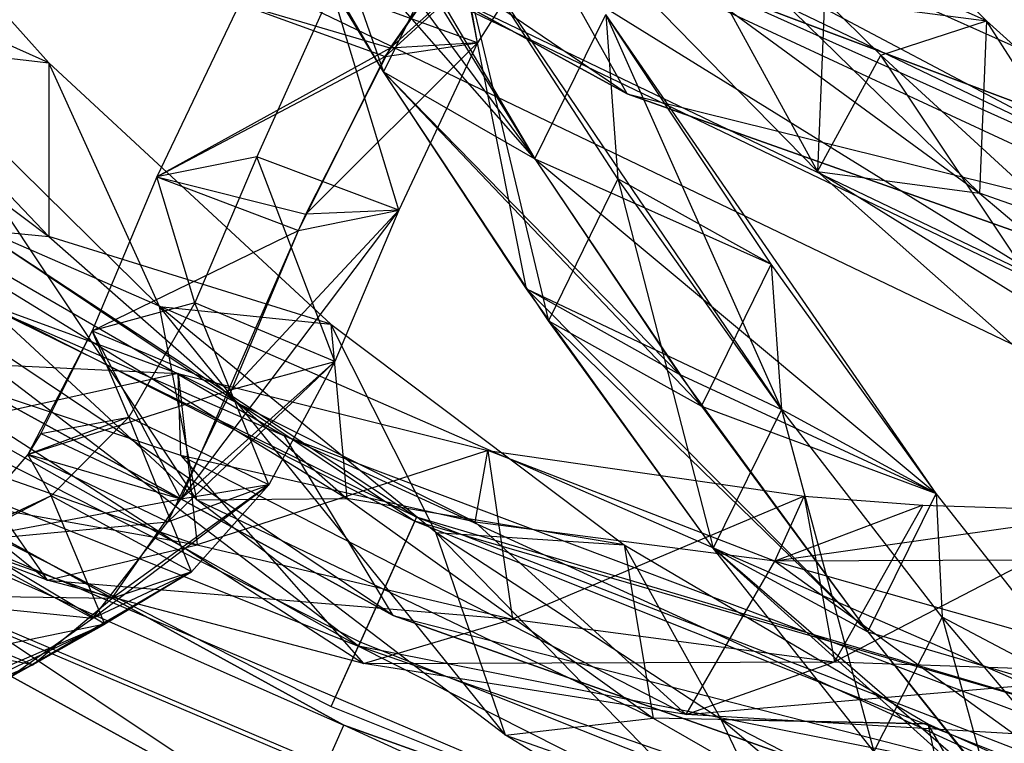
# Model space of a CAD drawing. Extents: x 5.4 to 34.8, y -14.7 to 14.7.
# Tile 8 of 251: x 13.7 to 15.4, y -13 to -11.8. Entities that reach past the tile are written whole.
import ezdxf

# ---------------------------------------------------------------- set-up
doc = ezdxf.new("R2010")
doc.units = 0
doc.header["$LTSCALE"] = 2.54
doc.layers.get('0').update_dxf_attribs({"color": 13, "linetype": 'CONTINUOUS'})

# ---------------------------------------------------------------- blocks, each defined once
blk = doc.blocks.new('BOHO_S_PM_7777_STL')
at = {"color": 0}
for p, q in [((14.7713, -11.9314, 14.8829), (12.7655, -10.5679, 14.8829)), ((14.7713, -11.9314, 14.8829), (12.7655, -10.5679, 14.8829)), ((13.9431, -10.7037, 15.5967), (14.3569, -11.8942, 14.3964)), ((13.9431, -10.7037, 15.5967), (14.3569, -11.8942, 14.3964)), ((12.9266, -10.9186, 15.0829), (14.7713, -11.9314, 15.0829)), ((14.7713, -11.9314, 14.8829), (12.9266, -10.9186, 14.8829)), ((14.7713, -11.9314, 14.8829), (12.9266, -10.9186, 14.8829)), ((14.7713, -11.9314, 14.8829), (12.9266, -10.9186, 15.0829)), ((14.7713, -11.9314, 14.8829), (12.9266, -10.9186, 15.0829)), ((12.9266, -10.9186, 15.0829), (14.7713, -11.9314, 15.0829)), ((14.3569, -11.8942, 14.3964), (13.8121, -10.9538, 15.4951)), ((13.8121, -10.9538, 15.4951), (14.6144, -12.0422, 14.4388)), ((13.8121, -10.9538, 15.4951), (14.6144, -12.0422, 14.4388)), ((14.3569, -11.8942, 14.3964), (13.8121, -10.9538, 15.4951)), ((15.6441, -12.0709, 1.9575), (13.5023, -11.0426, 1.9575)), ((15.6441, -12.0709, 1.9575), (13.5023, -11.0426, 1.9575)), ((14.0635, -11.108, 15.5507), (14.6144, -12.0422, 14.4388)), ((14.0635, -11.108, 15.5507), (14.6144, -12.0422, 14.4388)), ((13.3785, -11.2491, 2.3575), (15.5603, -12.2966, 2.3575)), ((13.3785, -11.2491, 2.3575), (15.5603, -12.2966, 2.3575)), ((15.5629, -12.2897, 1.9533), (13.3823, -11.2428, 1.9533)), ((15.5629, -12.2897, 1.9533), (13.3823, -11.2428, 1.9533)), ((15.6834, -11.965, 2.1618), (14.1198, -11.2621, 2.1618)), ((14.1198, -11.2621, 2.1618), (15.6441, -12.0709, 1.9575)), ((15.6834, -11.965, 2.1618), (14.1198, -11.2621, 2.1618)), ((14.1198, -11.2621, 2.1618), (15.6441, -12.0709, 1.9575)), ((14.8491, -11.2577, 15.5429), (15.3825, -11.8074, 14.9865)), ((14.8491, -11.2577, 15.5429), (15.3825, -11.8074, 14.9865)), ((14.6969, -11.3356, 15.5171), (15.0954, -12.0637, 15.165)), ((14.6969, -11.3356, 15.5171), (15.0954, -12.0637, 15.165)), ((13.3204, -11.346, 2.1533), (15.521, -12.4026, 2.1533)), ((13.3204, -11.346, 2.1533), (15.521, -12.4026, 2.1533)), ((14.3733, -12.8188, 4.4547), (12.2099, -11.3661, 4.4547)), ((12.2099, -11.3661, 4.4547), (14.1886, -12.5134, 4.4547)), ((14.3733, -12.8188, 4.4547), (12.2099, -11.3661, 4.4547)), ((12.2099, -11.3661, 4.6547), (14.1886, -12.5134, 4.4547)), ((12.2099, -11.3661, 4.4547), (14.1886, -12.5134, 4.4547)), ((12.2099, -11.3661, 4.6547), (14.1886, -12.5134, 4.4547)), ((12.2099, -11.3661, 4.6547), (14.1886, -12.5134, 4.6547)), ((12.2099, -11.3661, 4.6547), (14.1886, -12.5134, 4.6547)), ((13.3288, -11.369, 13.8053), (13.7881, -11.8787, 13.1771)), ((13.3288, -11.369, 13.8053), (13.7881, -11.8787, 13.1771)), ((15.5603, -12.2966, 2.3575), (14.0632, -11.3684, 2.3618)), ((15.5603, -12.2966, 2.3575), (14.0632, -11.3684, 2.3618)), ((15.6415, -12.0778, 2.3618), (14.0632, -11.3684, 2.3618)), ((15.6415, -12.0778, 2.3618), (14.0632, -11.3684, 2.3618)), ((14.3569, -11.8942, 14.3964), (14.0701, -11.4211, 14.9759)), ((14.6144, -12.0422, 14.4388), (14.0701, -11.4211, 14.9759)), ((14.3569, -11.8942, 14.3964), (14.0701, -11.4211, 14.9759)), ((14.6144, -12.0422, 14.4388), (14.0701, -11.4211, 14.9759)), ((14.5169, -11.8444, 2.5329), (14.448, -11.4543, 1.9921)), ((14.5169, -11.8444, 2.5329), (14.448, -11.4543, 1.9921)), ((15.0954, -12.0637, 15.165), (14.5302, -11.4855, 15.7051)), ((14.5302, -11.4855, 15.7051), (15.3705, -12.1001, 15.0511)), ((14.5302, -11.4855, 15.7051), (15.3705, -12.1001, 15.0511)), ((15.0954, -12.0637, 15.165), (14.5302, -11.4855, 15.7051)), ((14.3597, -11.868, 2.2784), (14.7039, -11.5513, 1.8693)), ((14.3597, -11.868, 2.2784), (14.7039, -11.5513, 1.8693)), ((14.7039, -11.5513, 1.8693), (14.3682, -11.8535, 2.2453)), ((14.7039, -11.5513, 1.8693), (14.3682, -11.8535, 2.2453)), ((14.7039, -11.5513, 1.8693), (14.5169, -11.8444, 2.5329)), ((14.7039, -11.5513, 1.8693), (14.5169, -11.8444, 2.5329)), ((14.7039, -11.5513, 1.8693), (14.5169, -11.8444, 2.5329)), ((15.3825, -11.8074, 14.9865), (14.806, -11.548, 15.605)), ((14.806, -11.548, 15.605), (15.3705, -12.1001, 15.0511)), ((15.3825, -11.8074, 14.9865), (14.806, -11.548, 15.605)), ((14.806, -11.548, 15.605), (15.3705, -12.1001, 15.0511)), ((14.3597, -11.868, 2.2784), (14.5697, -11.5665, 1.6015)), ((14.3597, -11.868, 2.2784), (14.5697, -11.5665, 1.6015)), ((14.3682, -11.8535, 2.2453), (14.5697, -11.5665, 1.6015)), ((14.3682, -11.8535, 2.2453), (14.5697, -11.5665, 1.6015)), ((14.3244, -11.5721, 15.0261), (14.6144, -12.0422, 14.4388)), ((14.3244, -11.5721, 15.0261), (14.6144, -12.0422, 14.4388)), ((13.0394, -11.6082, 14.0031), (13.7878, -12.1743, 13.2284)), ((13.0394, -11.6082, 14.0031), (13.7878, -12.1743, 13.2284)), ((14.3144, -12.8708, 12.3575), (12.1096, -11.627, 12.3575)), ((14.3144, -12.8708, 12.3575), (12.1096, -11.627, 12.3575)), ((14.7713, -11.9314, 15.0829), (14.6053, -11.6346, 15.0829)), ((14.7713, -11.9314, 15.0829), (14.6053, -11.6346, 15.0829)), ((16.5955, -12.3839, 15.0829), (14.6053, -11.6346, 15.0829)), ((14.6053, -11.6346, 15.0829), (16.5955, -12.3839, 14.8829)), ((16.5955, -12.3839, 14.8829), (14.6053, -11.6346, 14.8829)), ((14.6053, -11.6346, 15.0829), (16.5955, -12.3839, 14.8829)), ((16.5955, -12.3839, 15.0829), (14.6053, -11.6346, 15.0829)), ((16.7545, -12.6352, 14.8829), (14.6053, -11.6346, 14.8829)), ((16.5955, -12.3839, 14.8829), (14.6053, -11.6346, 14.8829)), ((16.7545, -12.6352, 14.8829), (14.6053, -11.6346, 14.8829)), ((14.7713, -11.9314, 14.8829), (14.6053, -11.6346, 14.8829)), ((14.7713, -11.9314, 14.8829), (14.6053, -11.6346, 14.8829)), ((14.4781, -11.6485, 14.5187), (14.3569, -11.8942, 14.3964)), ((14.4781, -11.6485, 14.5187), (14.3569, -11.8942, 14.3964)), ((14.4781, -11.6485, 14.5187), (14.3569, -11.8942, 14.3964)), ((14.4781, -11.6485, 14.5187), (14.3569, -11.8942, 14.3964)), ((14.7559, -12.0759, 13.9486), (14.4781, -11.6485, 14.5187)), ((14.4781, -11.6485, 14.5187), (14.6379, -12.3174, 13.8153)), ((14.4781, -11.6485, 14.5187), (14.6379, -12.3174, 13.8153)), ((14.7559, -12.0759, 13.9486), (14.4781, -11.6485, 14.5187)), ((14.6003, -12.2629, 13.8942), (14.4781, -11.6485, 14.5187)), ((14.4781, -11.6485, 14.5187), (15.0341, -12.4685, 13.3555)), ((14.6003, -12.2629, 13.8942), (14.4781, -11.6485, 14.5187)), ((14.4781, -11.6485, 14.5187), (15.0341, -12.4685, 13.3555)), ((13.7881, -11.8787, 13.1771), (13.3, -11.6617, 13.8644)), ((13.3, -11.6617, 13.8644), (13.7878, -12.1743, 13.2284)), ((13.7881, -11.8787, 13.1771), (13.3, -11.6617, 13.8644)), ((13.3, -11.6617, 13.8644), (13.7878, -12.1743, 13.2284)), ((12.3915, -11.7307, 4.4547), (14.3733, -12.8188, 4.4547)), ((14.3733, -12.8188, 4.4547), (12.3915, -11.7307, 4.6547)), ((14.3733, -12.8188, 4.4547), (12.3915, -11.7307, 4.6547)), ((14.3733, -12.8188, 4.6547), (12.3915, -11.7307, 4.6547)), ((12.3915, -11.7307, 4.4547), (14.3733, -12.8188, 4.4547)), ((12.3915, -11.7307, 4.6547), (14.1886, -12.5134, 4.6547)), ((12.3915, -11.7307, 4.6547), (14.1886, -12.5134, 4.6547)), ((14.3733, -12.8188, 4.6547), (12.3915, -11.7307, 4.6547)), ((14.2692, -11.7545, 2.6769), (14.1417, -12.0383, 3.3782)), ((14.2692, -11.7545, 2.6769), (14.1417, -12.0383, 3.3782)), ((14.3831, -12.1294, 3.2236), (14.2692, -11.7545, 2.6769)), ((14.3831, -12.1294, 3.2236), (14.2692, -11.7545, 2.6769)), ((14.5169, -11.8444, 2.5329), (14.2692, -11.7545, 2.6769)), ((14.5169, -11.8444, 2.5329), (14.2692, -11.7545, 2.6769)), ((15.1074, -11.771, 15.1004), (15.0954, -12.0637, 15.165)), ((15.1074, -11.771, 15.1004), (15.0954, -12.0637, 15.165)), ((15.2027, -11.8657, 15.0037), (15.1074, -11.771, 15.1004)), ((15.1074, -11.771, 15.1004), (15.3825, -11.8074, 14.9865)), ((15.1074, -11.771, 15.1004), (15.3825, -11.8074, 14.9865)), ((15.2027, -11.8657, 15.0037), (15.1074, -11.771, 15.1004)), ((14.112, -11.7781, 2.4225), (13.9713, -12.0727, 3.1333)), ((14.112, -11.7781, 2.4225), (13.9713, -12.0727, 3.1333)), ((14.112, -11.7781, 2.4225), (13.9713, -12.0727, 3.1333)), ((14.112, -11.7781, 2.4225), (14.3597, -11.868, 2.2784)), ((14.112, -11.7781, 2.4225), (14.3597, -11.868, 2.2784)), ((14.3682, -11.8535, 2.2453), (14.112, -11.7781, 2.4225)), ((14.3682, -11.8535, 2.2453), (14.112, -11.7781, 2.4225)), ((14.6144, -12.0422, 14.4388), (14.7355, -11.7965, 14.5611)), ((14.6144, -12.0422, 14.4388), (14.7355, -11.7965, 14.5611)), ((14.6144, -12.0422, 14.4388), (14.7355, -11.7965, 14.5611)), ((14.6144, -12.0422, 14.4388), (14.7355, -11.7965, 14.5611)), ((15.0163, -12.2213, 13.9815), (14.7355, -11.7965, 14.5611)), ((14.7355, -11.7965, 14.5611), (14.7559, -12.0759, 13.9486)), ((14.7355, -11.7965, 14.5611), (14.7559, -12.0759, 13.9486)), ((15.0163, -12.2213, 13.9815), (14.7355, -11.7965, 14.5611)), ((15.2971, -12.6113, 13.3765), (14.7355, -11.7965, 14.5611)), ((14.7355, -11.7965, 14.5611), (15.0341, -12.4685, 13.3555)), ((14.7355, -11.7965, 14.5611), (15.0341, -12.4685, 13.3555)), ((15.2971, -12.6113, 13.3765), (14.7355, -11.7965, 14.5611)), ((15.2027, -11.8657, 15.0037), (15.3825, -11.8074, 14.9865)), ((15.2027, -11.8657, 15.0037), (15.3825, -11.8074, 14.9865)), ((15.3825, -11.8074, 14.9865), (15.3705, -12.1001, 15.0511)), ((15.3825, -11.8074, 14.9865), (15.3705, -12.1001, 15.0511)), ((15.7275, -12.3475, 14.4697), (15.3825, -11.8074, 14.9865)), ((15.3825, -11.8074, 14.9865), (15.9356, -12.3029, 14.4078)), ((15.7275, -12.3475, 14.4697), (15.3825, -11.8074, 14.9865)), ((15.3825, -11.8074, 14.9865), (15.9356, -12.3029, 14.4078)), ((13.9762, -12.2934, 12.7274), (13.5235, -11.8469, 13.3333)), ((13.5235, -11.8469, 13.3333), (13.7881, -11.8787, 13.1771)), ((13.5235, -11.8469, 13.3333), (13.7881, -11.8787, 13.1771)), ((14.0396, -12.6218, 12.7192), (13.5235, -11.8469, 13.3333)), ((13.9762, -12.2934, 12.7274), (13.5235, -11.8469, 13.3333)), ((14.0396, -12.6218, 12.7192), (13.5235, -11.8469, 13.3333)), ((14.3682, -11.8535, 2.2453), (13.9713, -12.0727, 3.1333)), ((14.3682, -11.8535, 2.2453), (13.9713, -12.0727, 3.1333)), ((14.5169, -11.8444, 2.5329), (14.2249, -12.1361, 2.9104)), ((14.5169, -11.8444, 2.5329), (14.2249, -12.1361, 2.9104)), ((14.2249, -12.1361, 2.9104), (14.3682, -11.8535, 2.2453)), ((14.2249, -12.1361, 2.9104), (14.3682, -11.8535, 2.2453)), ((14.3597, -11.868, 2.2784), (14.5169, -11.8444, 2.5329)), ((14.3597, -11.868, 2.2784), (14.5169, -11.8444, 2.5329)), ((14.5169, -11.8444, 2.5329), (14.3682, -11.8535, 2.2453)), ((14.5169, -11.8444, 2.5329), (14.3682, -11.8535, 2.2453)), ((14.5169, -11.8444, 2.5329), (14.3831, -12.1294, 3.2236)), ((14.5169, -11.8444, 2.5329), (14.3831, -12.1294, 3.2236)), ((14.5169, -11.8444, 2.5329), (14.3831, -12.1294, 3.2236)), ((13.9713, -12.0727, 3.1333), (14.3597, -11.868, 2.2784)), ((13.9713, -12.0727, 3.1333), (14.3597, -11.868, 2.2784)), ((14.2127, -12.1638, 2.9788), (14.3597, -11.868, 2.2784)), ((14.2127, -12.1638, 2.9788), (14.3597, -11.868, 2.2784)), ((15.0954, -12.0637, 15.165), (15.2027, -11.8657, 15.0037)), ((15.0954, -12.0637, 15.165), (15.2027, -11.8657, 15.0037)), ((15.7275, -12.3475, 14.4697), (15.2027, -11.8657, 15.0037)), ((15.6824, -12.5852, 14.5983), (15.2027, -11.8657, 15.0037)), ((15.7275, -12.3475, 14.4697), (15.2027, -11.8657, 15.0037)), ((15.6824, -12.5852, 14.5983), (15.2027, -11.8657, 15.0037)), ((13.7881, -11.8787, 13.1771), (13.7878, -12.1743, 13.2284)), ((13.7881, -11.8787, 13.1771), (13.7878, -12.1743, 13.2284)), ((13.9762, -12.2934, 12.7274), (13.7881, -11.8787, 13.1771)), ((13.7881, -11.8787, 13.1771), (14.2677, -12.3235, 12.5216)), ((13.9762, -12.2934, 12.7274), (13.7881, -11.8787, 13.1771)), ((13.7881, -11.8787, 13.1771), (14.2677, -12.3235, 12.5216)), ((14.2895, -13.0057, 10.1567), (12.2788, -11.9017, 10.1567)), ((12.2788, -11.9017, 10.1567), (14.2895, -13.0057, 9.9567)), ((14.2895, -13.0057, 9.9567), (12.2788, -11.9017, 9.9567)), ((12.2788, -11.9017, 10.1567), (14.2895, -13.0057, 9.9567)), ((14.2895, -13.0057, 10.1567), (12.2788, -11.9017, 10.1567)), ((14.2077, -13.1882, 9.9567), (12.2788, -11.9017, 9.9567)), ((14.2895, -13.0057, 9.9567), (12.2788, -11.9017, 9.9567)), ((14.2077, -13.1882, 9.9567), (12.2788, -11.9017, 9.9567)), ((14.6379, -12.3174, 13.8153), (14.3569, -11.8942, 14.3964)), ((14.3569, -11.8942, 14.3964), (14.6144, -12.0422, 14.4388)), ((14.3569, -11.8942, 14.3964), (14.6144, -12.0422, 14.4388)), ((14.3569, -11.8942, 14.3964), (14.8982, -12.4628, 13.8482)), ((14.3569, -11.8942, 14.3964), (14.8982, -12.4628, 13.8482)), ((14.6379, -12.3174, 13.8153), (14.3569, -11.8942, 14.3964)), ((14.6003, -12.2629, 13.8942), (14.3569, -11.8942, 14.3964)), ((14.8603, -12.4087, 13.9285), (14.3569, -11.8942, 14.3964)), ((14.6003, -12.2629, 13.8942), (14.3569, -11.8942, 14.3964)), ((14.8603, -12.4087, 13.9285), (14.3569, -11.8942, 14.3964)), ((14.3569, -11.8942, 14.3964), (14.6144, -12.0422, 14.4388)), ((14.3569, -11.8942, 14.3964), (14.6144, -12.0422, 14.4388)), ((14.7713, -11.9314, 15.0829), (16.5955, -12.3839, 15.0829)), ((14.7713, -11.9314, 15.0829), (16.5955, -12.3839, 15.0829)), ((14.7713, -11.9314, 15.0829), (16.7545, -12.6352, 15.0829)), ((16.7545, -12.6352, 14.8829), (14.7713, -11.9314, 14.8829)), ((14.7713, -11.9314, 14.8829), (14.7713, -11.9314, 15.0829)), ((14.7713, -11.9314, 14.8829), (14.7713, -11.9314, 15.0829)), ((16.7545, -12.6352, 14.8829), (14.7713, -11.9314, 14.8829)), ((16.7545, -12.6352, 14.8829), (14.7713, -11.9314, 15.0829)), ((16.7545, -12.6352, 14.8829), (14.7713, -11.9314, 15.0829)), ((14.7713, -11.9314, 15.0829), (16.7545, -12.6352, 15.0829)), ((14.1417, -12.0383, 3.3782), (13.9713, -12.0727, 3.1333)), ((14.1417, -12.0383, 3.3782), (13.9713, -12.0727, 3.1333)), ((14.1417, -12.0383, 3.3782), (14.0363, -12.2869, 4.093)), ((14.1417, -12.0383, 3.3782), (14.0363, -12.2869, 4.093)), ((14.2742, -12.3866, 3.9392), (14.1417, -12.0383, 3.3782)), ((14.2742, -12.3866, 3.9392), (14.1417, -12.0383, 3.3782)), ((14.3831, -12.1294, 3.2236), (14.1417, -12.0383, 3.3782)), ((14.3831, -12.1294, 3.2236), (14.1417, -12.0383, 3.3782)), ((14.6144, -12.0422, 14.4388), (15.0163, -12.2213, 13.9815)), ((14.6144, -12.0422, 14.4388), (15.0163, -12.2213, 13.9815)), ((14.6144, -12.0422, 14.4388), (14.8982, -12.4628, 13.8482)), ((14.6144, -12.0422, 14.4388), (14.8982, -12.4628, 13.8482)), ((14.6144, -12.0422, 14.4388), (15.2971, -12.6113, 13.3765)), ((14.6144, -12.0422, 14.4388), (15.2971, -12.6113, 13.3765)), ((14.6144, -12.0422, 14.4388), (14.8603, -12.4087, 13.9285)), ((14.6144, -12.0422, 14.4388), (14.8603, -12.4087, 13.9285)), ((12.1687, -12.0687, 10.1567), (14.2895, -13.0057, 10.1567)), ((12.1687, -12.0687, 10.1567), (14.2895, -13.0057, 10.1567)), ((12.1687, -12.0687, 10.1567), (14.2077, -13.1882, 10.1567)), ((14.2077, -13.1882, 9.9567), (12.1687, -12.0687, 9.9567)), ((14.2077, -13.1882, 9.9567), (12.1687, -12.0687, 9.9567)), ((14.2077, -13.1882, 9.9567), (12.1687, -12.0687, 10.1567)), ((14.2077, -13.1882, 9.9567), (12.1687, -12.0687, 10.1567)), ((12.1687, -12.0687, 10.1567), (14.2077, -13.1882, 10.1567)), ((13.9713, -12.0727, 3.1333), (13.8614, -12.3345, 3.8537)), ((13.9713, -12.0727, 3.1333), (13.8614, -12.3345, 3.8537)), ((14.0363, -12.2869, 4.093), (13.9713, -12.0727, 3.1333)), ((14.0363, -12.2869, 4.093), (13.9713, -12.0727, 3.1333)), ((13.9713, -12.0727, 3.1333), (14.2127, -12.1638, 2.9788)), ((13.9713, -12.0727, 3.1333), (14.2127, -12.1638, 2.9788)), ((13.9713, -12.0727, 3.1333), (14.2127, -12.1638, 2.9788)), ((13.9713, -12.0727, 3.1333), (14.2249, -12.1361, 2.9104)), ((13.9713, -12.0727, 3.1333), (14.2249, -12.1361, 2.9104)), ((15.6824, -12.5852, 14.5983), (15.0954, -12.0637, 15.165)), ((15.0954, -12.0637, 15.165), (15.3705, -12.1001, 15.0511)), ((15.0954, -12.0637, 15.165), (15.3705, -12.1001, 15.0511)), ((15.0954, -12.0637, 15.165), (15.9541, -12.5956, 14.4715)), ((15.0954, -12.0637, 15.165), (15.9541, -12.5956, 14.4715)), ((15.6824, -12.5852, 14.5983), (15.0954, -12.0637, 15.165)), ((14.7559, -12.0759, 13.9486), (14.6379, -12.3174, 13.8153)), ((14.7559, -12.0759, 13.9486), (14.6379, -12.3174, 13.8153)), ((15.0163, -12.2213, 13.9815), (14.7559, -12.0759, 13.9486)), ((15.0163, -12.2213, 13.9815), (14.7559, -12.0759, 13.9486)), ((15.0341, -12.4685, 13.3555), (14.7559, -12.0759, 13.9486)), ((14.7559, -12.0759, 13.9486), (14.9177, -12.7042, 13.2109)), ((14.7559, -12.0759, 13.9486), (14.9177, -12.7042, 13.2109)), ((15.0341, -12.4685, 13.3555), (14.7559, -12.0759, 13.9486)), ((13.2987, -12.0951, 12.3618), (14.4104, -12.6581, 12.3618)), ((14.3144, -12.8708, 12.3575), (13.2987, -12.0951, 12.3618)), ((13.2987, -12.0951, 12.3618), (14.4104, -12.6581, 12.3618)), ((14.3144, -12.8708, 12.3575), (13.2987, -12.0951, 12.3618)), ((15.9356, -12.3029, 14.4078), (15.3705, -12.1001, 15.0511)), ((15.3705, -12.1001, 15.0511), (15.9541, -12.5956, 14.4715)), ((15.9356, -12.3029, 14.4078), (15.3705, -12.1001, 15.0511)), ((15.3705, -12.1001, 15.0511), (15.9541, -12.5956, 14.4715)), ((14.3831, -12.1294, 3.2236), (14.0125, -12.6207, 4.2956)), ((14.3831, -12.1294, 3.2236), (14.0125, -12.6207, 4.2956)), ((14.0993, -12.4342, 3.6999), (14.3831, -12.1294, 3.2236)), ((14.0993, -12.4342, 3.6999), (14.3831, -12.1294, 3.2236)), ((14.2127, -12.1638, 2.9788), (14.3831, -12.1294, 3.2236)), ((14.2127, -12.1638, 2.9788), (14.3831, -12.1294, 3.2236)), ((14.2127, -12.1638, 2.9788), (14.3831, -12.1294, 3.2236)), ((14.2127, -12.1638, 2.9788), (14.3831, -12.1294, 3.2236)), ((14.2127, -12.1638, 2.9788), (14.2249, -12.1361, 2.9104)), ((14.2127, -12.1638, 2.9788), (14.2249, -12.1361, 2.9104)), ((14.3831, -12.1294, 3.2236), (14.2249, -12.1361, 2.9104)), ((14.3831, -12.1294, 3.2236), (14.2249, -12.1361, 2.9104)), ((14.3831, -12.1294, 3.2236), (14.2742, -12.3866, 3.9392)), ((14.3831, -12.1294, 3.2236), (14.2742, -12.3866, 3.9392)), ((14.3831, -12.1294, 3.2236), (14.2742, -12.3866, 3.9392)), ((14.0396, -12.6218, 12.7192), (13.5286, -12.1483, 13.3773)), ((13.5286, -12.1483, 13.3773), (13.7878, -12.1743, 13.2284)), ((13.5286, -12.1483, 13.3773), (13.7878, -12.1743, 13.2284)), ((13.5286, -12.1483, 13.3773), (14.295, -12.6196, 12.5618)), ((13.5286, -12.1483, 13.3773), (14.295, -12.6196, 12.5618)), ((14.0396, -12.6218, 12.7192), (13.5286, -12.1483, 13.3773)), ((15.6075, -13.0054, 12.1618), (13.6516, -12.1513, 12.1618)), ((13.6516, -12.1513, 12.1618), (14.4104, -12.6581, 12.3618)), ((13.6516, -12.1513, 12.1618), (14.4104, -12.6581, 12.3618)), ((13.6516, -12.1513, 12.1618), (14.4134, -12.6514, 11.9575)), ((13.6516, -12.1513, 12.1618), (14.4134, -12.6514, 11.9575)), ((15.6075, -13.0054, 12.1618), (13.6516, -12.1513, 12.1618)), ((13.0496, -12.171, 9.3192), (13.7853, -12.7588, 8.1653)), ((13.0496, -12.171, 9.3192), (13.7853, -12.7588, 8.1653)), ((14.2677, -12.3235, 12.5216), (13.7878, -12.1743, 13.2284)), ((13.7878, -12.1743, 13.2284), (14.295, -12.6196, 12.5618)), ((14.2677, -12.3235, 12.5216), (13.7878, -12.1743, 13.2284)), ((13.7878, -12.1743, 13.2284), (14.295, -12.6196, 12.5618)), ((13.8614, -12.3345, 3.8537), (14.2127, -12.1638, 2.9788)), ((13.8614, -12.3345, 3.8537), (14.2127, -12.1638, 2.9788)), ((13.8614, -12.3345, 3.8537), (14.2127, -12.1638, 2.9788)), ((14.0125, -12.6207, 4.2956), (14.2127, -12.1638, 2.9788)), ((14.0125, -12.6207, 4.2956), (14.2127, -12.1638, 2.9788)), ((14.0993, -12.4342, 3.6999), (14.2127, -12.1638, 2.9788)), ((14.0993, -12.4342, 3.6999), (14.2127, -12.1638, 2.9788)), ((13.4962, -12.2204, 8.8692), (14.0079, -12.4072, 8.0828)), ((13.4962, -12.2204, 8.8692), (14.0079, -12.4072, 8.0828)), ((14.8982, -12.4628, 13.8482), (15.0163, -12.2213, 13.9815)), ((14.8982, -12.4628, 13.8482), (15.0163, -12.2213, 13.9815)), ((15.2971, -12.6113, 13.3765), (15.0163, -12.2213, 13.9815)), ((15.0163, -12.2213, 13.9815), (15.0341, -12.4685, 13.3555)), ((15.0163, -12.2213, 13.9815), (15.0341, -12.4685, 13.3555)), ((15.2971, -12.6113, 13.3765), (15.0163, -12.2213, 13.9815)), ((14.4134, -12.6514, 11.9575), (13.5985, -12.2511, 11.9575)), ((14.4134, -12.6514, 11.9575), (13.5985, -12.2511, 11.9575)), ((14.9177, -12.7042, 13.2109), (14.6003, -12.2629, 13.8942)), ((14.6003, -12.2629, 13.8942), (15.0341, -12.4685, 13.3555)), ((14.6003, -12.2629, 13.8942), (15.0341, -12.4685, 13.3555)), ((15.1808, -12.8469, 13.2319), (14.6003, -12.2629, 13.8942)), ((14.9177, -12.7042, 13.2109), (14.6003, -12.2629, 13.8942)), ((15.1808, -12.8469, 13.2319), (14.6003, -12.2629, 13.8942)), ((14.8603, -12.4087, 13.9285), (14.6003, -12.2629, 13.8942)), ((14.8603, -12.4087, 13.9285), (14.6003, -12.2629, 13.8942)), ((14.0363, -12.2869, 4.093), (13.8614, -12.3345, 3.8537)), ((14.0363, -12.2869, 4.093), (13.8614, -12.3345, 3.8537)), ((14.0363, -12.2869, 4.093), (13.924, -12.4816, 4.8185)), ((14.0363, -12.2869, 4.093), (13.924, -12.4816, 4.8185)), ((14.1622, -12.5963, 4.6768), (14.0363, -12.2869, 4.093)), ((14.1622, -12.5963, 4.6768), (14.0363, -12.2869, 4.093)), ((14.2742, -12.3866, 3.9392), (14.0363, -12.2869, 4.093)), ((14.2742, -12.3866, 3.9392), (14.0363, -12.2869, 4.093)), ((14.3174, -12.8641, 11.9533), (13.1877, -12.292, 11.9533)), ((14.3174, -12.8641, 11.9533), (13.1877, -12.292, 11.9533)), ((14.4461, -12.6778, 12.0944), (13.9762, -12.2934, 12.7274)), ((13.9762, -12.2934, 12.7274), (14.2677, -12.3235, 12.5216)), ((13.9762, -12.2934, 12.7274), (14.2677, -12.3235, 12.5216)), ((14.5646, -13.0224, 12.0247), (13.9762, -12.2934, 12.7274)), ((14.4461, -12.6778, 12.0944), (13.9762, -12.2934, 12.7274)), ((14.5646, -13.0224, 12.0247), (13.9762, -12.2934, 12.7274)), ((14.0396, -12.6218, 12.7192), (13.9762, -12.2934, 12.7274)), ((14.0396, -12.6218, 12.7192), (13.9762, -12.2934, 12.7274)), ((14.4461, -12.6778, 12.0944), (14.2677, -12.3235, 12.5216)), ((14.2677, -12.3235, 12.5216), (14.7662, -12.6984, 11.8393)), ((14.4461, -12.6778, 12.0944), (14.2677, -12.3235, 12.5216)), ((14.2677, -12.3235, 12.5216), (14.7662, -12.6984, 11.8393)), ((14.2677, -12.3235, 12.5216), (14.295, -12.6196, 12.5618)), ((14.2677, -12.3235, 12.5216), (14.295, -12.6196, 12.5618)), ((14.9177, -12.7042, 13.2109), (14.6379, -12.3174, 13.8153)), ((14.6379, -12.3174, 13.8153), (14.8982, -12.4628, 13.8482)), ((14.6379, -12.3174, 13.8153), (14.8982, -12.4628, 13.8482)), ((14.6379, -12.3174, 13.8153), (15.1808, -12.8469, 13.2319)), ((14.6379, -12.3174, 13.8153), (15.1808, -12.8469, 13.2319)), ((14.9177, -12.7042, 13.2109), (14.6379, -12.3174, 13.8153)), ((13.8614, -12.3345, 3.8537), (13.7521, -12.5448, 4.5808)), ((13.8614, -12.3345, 3.8537), (13.7521, -12.5448, 4.5808)), ((13.8614, -12.3345, 3.8537), (13.7745, -12.5091, 4.4402)), ((13.8614, -12.3345, 3.8537), (13.7745, -12.5091, 4.4402)), ((13.924, -12.4816, 4.8185), (13.8614, -12.3345, 3.8537)), ((13.924, -12.4816, 4.8185), (13.8614, -12.3345, 3.8537)), ((13.8614, -12.3345, 3.8537), (14.0993, -12.4342, 3.6999)), ((13.8614, -12.3345, 3.8537), (14.0993, -12.4342, 3.6999)), ((13.924, -12.4816, 4.8185), (13.8614, -12.3345, 3.8537)), ((13.8614, -12.3345, 3.8537), (14.0125, -12.6207, 4.2956)), ((13.8614, -12.3345, 3.8537), (14.0125, -12.6207, 4.2956)), ((14.0123, -12.5469, 7.8345), (13.5236, -12.3843, 8.5819)), ((13.5236, -12.3843, 8.5819), (14.0079, -12.4072, 8.0828)), ((13.5236, -12.3843, 8.5819), (14.0079, -12.4072, 8.0828)), ((13.5236, -12.3843, 8.5819), (13.7853, -12.7588, 8.1653)), ((13.5236, -12.3843, 8.5819), (13.7853, -12.7588, 8.1653)), ((13.5236, -12.3843, 8.5819), (14.3231, -12.9007, 7.3511)), ((13.5236, -12.3843, 8.5819), (14.3231, -12.9007, 7.3511)), ((14.0123, -12.5469, 7.8345), (13.5236, -12.3843, 8.5819)), ((13.9904, -12.6596, 4.4391), (14.2742, -12.3866, 3.9392)), ((13.9904, -12.6596, 4.4391), (14.2742, -12.3866, 3.9392)), ((14.2742, -12.3866, 3.9392), (14.0125, -12.6207, 4.2956)), ((14.2742, -12.3866, 3.9392), (14.0125, -12.6207, 4.2956)), ((14.0993, -12.4342, 3.6999), (14.2742, -12.3866, 3.9392)), ((14.0993, -12.4342, 3.6999), (14.2742, -12.3866, 3.9392)), ((14.2742, -12.3866, 3.9392), (14.1622, -12.5963, 4.6768)), ((14.2742, -12.3866, 3.9392), (14.1622, -12.5963, 4.6768)), ((14.2742, -12.3866, 3.9392), (14.1622, -12.5963, 4.6768)), ((13.1285, -12.3968, 12.1533), (14.3144, -12.8708, 12.3575)), ((13.1285, -12.3968, 12.1533), (14.3144, -12.8708, 12.3575)), ((13.1285, -12.3968, 12.1533), (14.2679, -12.9738, 12.1533)), ((13.1285, -12.3968, 12.1533), (14.2679, -12.9738, 12.1533)), ((14.0079, -12.4072, 8.0828), (13.5175, -12.5156, 8.8201)), ((14.0079, -12.4072, 8.0828), (13.5175, -12.5156, 8.8201)), ((14.513, -12.6603, 7.0806), (14.0079, -12.4072, 8.0828)), ((14.0079, -12.4072, 8.0828), (14.5345, -12.5384, 7.2874)), ((14.0123, -12.5469, 7.8345), (14.0079, -12.4072, 8.0828)), ((14.513, -12.6603, 7.0806), (14.0079, -12.4072, 8.0828)), ((14.0123, -12.5469, 7.8345), (14.0079, -12.4072, 8.0828)), ((14.0079, -12.4072, 8.0828), (14.5345, -12.5384, 7.2874)), ((14.0079, -12.4072, 8.0828), (14.0401, -12.6986, 8.0189)), ((14.0079, -12.4072, 8.0828), (14.0401, -12.6986, 8.0189)), ((15.2971, -12.6113, 13.3765), (14.8603, -12.4087, 13.9285)), ((14.8603, -12.4087, 13.9285), (15.1808, -12.8469, 13.2319)), ((15.2971, -12.6113, 13.3765), (14.8603, -12.4087, 13.9285)), ((14.8603, -12.4087, 13.9285), (15.1808, -12.8469, 13.2319)), ((13.7521, -12.5448, 4.5808), (14.0993, -12.4342, 3.6999)), ((13.7521, -12.5448, 4.5808), (14.0993, -12.4342, 3.6999)), ((13.9904, -12.6596, 4.4391), (14.0993, -12.4342, 3.6999)), ((13.9904, -12.6596, 4.4391), (14.0993, -12.4342, 3.6999)), ((14.8982, -12.4628, 13.8482), (15.2971, -12.6113, 13.3765)), ((14.8982, -12.4628, 13.8482), (15.2971, -12.6113, 13.3765)), ((14.8982, -12.4628, 13.8482), (15.1808, -12.8469, 13.2319)), ((14.8982, -12.4628, 13.8482), (15.1808, -12.8469, 13.2319)), ((15.0341, -12.4685, 13.3555), (14.9177, -12.7042, 13.2109)), ((15.0341, -12.4685, 13.3555), (14.9177, -12.7042, 13.2109)), ((15.0341, -12.4685, 13.3555), (14.9177, -12.7042, 13.2109)), ((15.2971, -12.6113, 13.3765), (15.0341, -12.4685, 13.3555)), ((15.2971, -12.6113, 13.3765), (15.0341, -12.4685, 13.3555)), ((15.3072, -12.8219, 12.7379), (15.0341, -12.4685, 13.3555)), ((15.0341, -12.4685, 13.3555), (15.1909, -13.0502, 12.5818)), ((15.0341, -12.4685, 13.3555), (15.1909, -13.0502, 12.5818)), ((15.3072, -12.8219, 12.7379), (15.0341, -12.4685, 13.3555)), ((15.2971, -12.6113, 13.3765), (15.0341, -12.4685, 13.3555)), ((13.924, -12.4816, 4.8185), (13.7521, -12.5448, 4.5808)), ((13.924, -12.4816, 4.8185), (13.7521, -12.5448, 4.5808)), ((13.924, -12.4816, 4.8185), (13.7521, -12.5448, 4.5808)), ((13.7745, -12.5091, 4.4402), (13.924, -12.4816, 4.8185)), ((13.7745, -12.5091, 4.4402), (13.924, -12.4816, 4.8185)), ((13.924, -12.4816, 4.8185), (13.7917, -12.6151, 5.554)), ((13.924, -12.4816, 4.8185), (13.7917, -12.6151, 5.554)), ((14.0306, -12.7447, 5.4271), (13.924, -12.4816, 4.8185)), ((14.0306, -12.7447, 5.4271), (13.924, -12.4816, 4.8185)), ((14.1622, -12.5963, 4.6768), (13.924, -12.4816, 4.8185)), ((14.1622, -12.5963, 4.6768), (13.924, -12.4816, 4.8185)), ((13.7745, -12.5091, 4.4402), (13.7521, -12.5448, 4.5808)), ((13.7745, -12.5091, 4.4402), (13.7521, -12.5448, 4.5808)), ((13.7745, -12.5091, 4.4402), (14.0125, -12.6207, 4.2956)), ((13.7745, -12.5091, 4.4402), (14.0125, -12.6207, 4.2956)), ((13.5175, -12.5156, 8.8201), (14.0401, -12.6986, 8.0189)), ((13.5175, -12.5156, 8.8201), (14.0401, -12.6986, 8.0189)), ((16.5041, -13.575, 4.4547), (14.1886, -12.5134, 4.4547)), ((14.1886, -12.5134, 4.4547), (16.3291, -13.3193, 4.4547)), ((16.5041, -13.575, 4.4547), (14.1886, -12.5134, 4.4547)), ((14.3733, -12.8188, 4.4547), (14.1886, -12.5134, 4.4547)), ((14.3733, -12.8188, 4.4547), (14.1886, -12.5134, 4.4547)), ((14.1886, -12.5134, 4.6547), (14.1886, -12.5134, 4.4547)), ((14.1886, -12.5134, 4.6547), (14.1886, -12.5134, 4.4547)), ((14.1886, -12.5134, 4.6547), (16.3291, -13.3193, 4.4547)), ((14.1886, -12.5134, 4.4547), (16.3291, -13.3193, 4.4547)), ((14.1886, -12.5134, 4.6547), (16.3291, -13.3193, 4.4547)), ((14.1886, -12.5134, 4.6547), (16.3291, -13.3193, 4.6547)), ((14.3733, -12.8188, 4.6547), (14.1886, -12.5134, 4.6547)), ((14.3733, -12.8188, 4.6547), (14.1886, -12.5134, 4.6547)), ((14.1886, -12.5134, 4.6547), (16.3291, -13.3193, 4.6547)), ((14.5345, -12.5384, 7.2874), (14.0401, -12.6986, 8.0189)), ((14.5345, -12.5384, 7.2874), (14.0401, -12.6986, 8.0189)), ((14.513, -12.6603, 7.0806), (14.5345, -12.5384, 7.2874)), ((14.513, -12.6603, 7.0806), (14.5345, -12.5384, 7.2874)), ((15.0228, -12.7262, 6.324), (14.5345, -12.5384, 7.2874)), ((14.5345, -12.5384, 7.2874), (15.0724, -12.6159, 6.4872)), ((15.0228, -12.7262, 6.324), (14.5345, -12.5384, 7.2874)), ((14.5345, -12.5384, 7.2874), (15.0724, -12.6159, 6.4872)), ((14.5345, -12.5384, 7.2874), (14.5767, -12.8251, 7.2098)), ((14.5345, -12.5384, 7.2874), (14.5767, -12.8251, 7.2098)), ((13.7853, -12.7588, 8.1653), (13.2621, -12.5593, 8.9712)), ((13.2621, -12.5593, 8.9712), (14.0401, -12.6986, 8.0189)), ((13.2621, -12.5593, 8.9712), (14.0401, -12.6986, 8.0189)), ((13.7853, -12.7588, 8.1653), (13.2621, -12.5593, 8.9712)), ((13.7521, -12.5448, 4.5808), (13.6237, -12.6939, 5.3182)), ((13.7521, -12.5448, 4.5808), (13.6237, -12.6939, 5.3182)), ((13.7521, -12.5448, 4.5808), (13.6237, -12.6939, 5.3182)), ((13.7917, -12.6151, 5.554), (13.7521, -12.5448, 4.5808)), ((13.7917, -12.6151, 5.554), (13.7521, -12.5448, 4.5808)), ((13.7521, -12.5448, 4.5808), (13.9904, -12.6596, 4.4391)), ((13.7521, -12.5448, 4.5808), (13.9904, -12.6596, 4.4391)), ((14.0125, -12.6207, 4.2956), (13.7521, -12.5448, 4.5808)), ((14.0125, -12.6207, 4.2956), (13.7521, -12.5448, 4.5808)), ((14.513, -12.6603, 7.0806), (14.0123, -12.5469, 7.8345)), ((14.0123, -12.5469, 7.8345), (14.3231, -12.9007, 7.3511)), ((14.0123, -12.5469, 7.8345), (14.3231, -12.9007, 7.3511)), ((14.0123, -12.5469, 7.8345), (14.8721, -12.9872, 6.5329)), ((14.0123, -12.5469, 7.8345), (14.8721, -12.9872, 6.5329)), ((14.513, -12.6603, 7.0806), (14.0123, -12.5469, 7.8345)), ((15.7133, -13.5684, 7.6618), (13.4242, -12.5967, 7.6618)), ((15.7133, -13.5684, 7.6618), (13.4242, -12.5967, 7.6618)), ((13.8626, -12.8236, 5.1913), (14.1622, -12.5963, 4.6768)), ((13.8626, -12.8236, 5.1913), (14.1622, -12.5963, 4.6768)), ((14.1622, -12.5963, 4.6768), (13.8952, -12.7898, 5.0094)), ((14.1622, -12.5963, 4.6768), (13.8952, -12.7898, 5.0094)), ((13.9904, -12.6596, 4.4391), (14.1622, -12.5963, 4.6768)), ((13.9904, -12.6596, 4.4391), (14.1622, -12.5963, 4.6768)), ((14.1622, -12.5963, 4.6768), (14.0125, -12.6207, 4.2956)), ((14.1622, -12.5963, 4.6768), (14.0125, -12.6207, 4.2956)), ((14.1622, -12.5963, 4.6768), (14.0306, -12.7447, 5.4271)), ((14.1622, -12.5963, 4.6768), (14.0306, -12.7447, 5.4271)), ((14.1622, -12.5963, 4.6768), (14.0306, -12.7447, 5.4271)), ((13.7917, -12.6151, 5.554), (13.6237, -12.6939, 5.3182)), ((13.7917, -12.6151, 5.554), (13.6237, -12.6939, 5.3182)), ((14.0125, -12.6207, 4.2956), (13.6237, -12.6939, 5.3182)), ((14.0125, -12.6207, 4.2956), (13.6237, -12.6939, 5.3182)), ((13.7917, -12.6151, 5.554), (13.6443, -12.6912, 6.2974)), ((13.7917, -12.6151, 5.554), (13.6443, -12.6912, 6.2974)), ((13.883, -12.8335, 6.1841), (13.7917, -12.6151, 5.554)), ((13.883, -12.8335, 6.1841), (13.7917, -12.6151, 5.554)), ((14.0306, -12.7447, 5.4271), (13.7917, -12.6151, 5.554)), ((14.0306, -12.7447, 5.4271), (13.7917, -12.6151, 5.554)), ((13.8952, -12.7898, 5.0094), (14.0125, -12.6207, 4.2956)), ((13.8952, -12.7898, 5.0094), (14.0125, -12.6207, 4.2956)), ((14.0396, -12.6218, 12.7192), (14.295, -12.6196, 12.5618)), ((14.0396, -12.6218, 12.7192), (14.295, -12.6196, 12.5618)), ((14.5646, -13.0224, 12.0247), (14.0396, -12.6218, 12.7192)), ((14.0396, -12.6218, 12.7192), (14.8156, -12.9934, 11.863)), ((14.0396, -12.6218, 12.7192), (14.8156, -12.9934, 11.863)), ((14.5646, -13.0224, 12.0247), (14.0396, -12.6218, 12.7192)), ((14.7662, -12.6984, 11.8393), (14.295, -12.6196, 12.5618)), ((14.295, -12.6196, 12.5618), (14.8156, -12.9934, 11.863)), ((14.7662, -12.6984, 11.8393), (14.295, -12.6196, 12.5618)), ((14.295, -12.6196, 12.5618), (14.8156, -12.9934, 11.863)), ((15.0724, -12.6159, 6.4872), (14.5767, -12.8251, 7.2098)), ((15.0724, -12.6159, 6.4872), (14.5767, -12.8251, 7.2098)), ((15.0228, -12.7262, 6.324), (15.0724, -12.6159, 6.4872)), ((15.0228, -12.7262, 6.324), (15.0724, -12.6159, 6.4872)), ((15.0724, -12.6159, 6.4872), (15.2741, -12.6314, 6.1903)), ((15.0724, -12.6159, 6.4872), (15.2741, -12.6314, 6.1903)), ((15.0724, -12.6159, 6.4872), (15.1241, -12.8974, 6.3971)), ((15.0724, -12.6159, 6.4872), (15.1241, -12.8974, 6.3971)), ((15.1808, -12.8469, 13.2319), (15.2971, -12.6113, 13.3765)), ((15.1808, -12.8469, 13.2319), (15.2971, -12.6113, 13.3765)), ((15.1808, -12.8469, 13.2319), (15.2971, -12.6113, 13.3765)), ((15.5726, -12.9617, 12.7447), (15.2971, -12.6113, 13.3765)), ((15.2971, -12.6113, 13.3765), (15.3072, -12.8219, 12.7379)), ((15.2971, -12.6113, 13.3765), (15.3072, -12.8219, 12.7379)), ((15.5726, -12.9617, 12.7447), (15.2971, -12.6113, 13.3765)), ((15.2741, -12.6314, 6.1903), (15.0228, -12.7262, 6.324)), ((15.2741, -12.6314, 6.1903), (15.0228, -12.7262, 6.324)), ((15.6185, -12.6417, 5.6867), (15.0228, -12.7262, 6.324)), ((15.6185, -12.6417, 5.6867), (15.0228, -12.7262, 6.324)), ((15.2741, -12.6314, 6.1903), (15.1241, -12.8974, 6.3971)), ((15.2741, -12.6314, 6.1903), (15.1241, -12.8974, 6.3971)), ((15.6185, -12.6417, 5.6867), (15.1241, -12.8974, 6.3971)), ((15.6185, -12.6417, 5.6867), (15.1241, -12.8974, 6.3971)), ((15.2741, -12.6314, 6.1903), (15.6185, -12.6417, 5.6867)), ((15.2741, -12.6314, 6.1903), (15.6185, -12.6417, 5.6867)), ((13.6237, -12.6939, 5.3182), (13.9904, -12.6596, 4.4391)), ((13.6237, -12.6939, 5.3182), (13.9904, -12.6596, 4.4391)), ((13.8626, -12.8236, 5.1913), (13.9904, -12.6596, 4.4391)), ((13.8626, -12.8236, 5.1913), (13.9904, -12.6596, 4.4391)), ((14.4104, -12.6581, 12.3618), (14.3144, -12.8708, 12.3575)), ((14.4104, -12.6581, 12.3618), (14.3144, -12.8708, 12.3575)), ((14.4134, -12.6514, 11.9575), (14.3174, -12.8641, 11.9533)), ((14.4134, -12.6514, 11.9575), (14.3174, -12.8641, 11.9533)), ((15.6075, -13.0054, 12.1618), (14.4104, -12.6581, 12.3618)), ((14.4104, -12.6581, 12.3618), (15.568, -13.1191, 12.3618)), ((15.6075, -13.0054, 12.1618), (14.4104, -12.6581, 12.3618)), ((14.4104, -12.6581, 12.3618), (15.568, -13.1191, 12.3618)), ((15.6075, -13.0054, 12.1618), (14.4134, -12.6514, 11.9575)), ((15.6075, -13.0054, 12.1618), (14.4134, -12.6514, 11.9575)), ((15.8165, -13.195, 11.9575), (14.4134, -12.6514, 11.9575)), ((15.8165, -13.195, 11.9575), (14.4134, -12.6514, 11.9575)), ((15.0228, -12.7262, 6.324), (14.513, -12.6603, 7.0806)), ((14.513, -12.6603, 7.0806), (14.8721, -12.9872, 6.5329)), ((14.513, -12.6603, 7.0806), (14.8721, -12.9872, 6.5329)), ((15.0228, -12.7262, 6.324), (14.513, -12.6603, 7.0806)), ((13.883, -12.8335, 6.1841), (13.6443, -12.6912, 6.2974)), ((13.883, -12.8335, 6.1841), (13.6443, -12.6912, 6.2974)), ((14.9316, -12.9957, 11.4341), (14.4461, -12.6778, 12.0944)), ((14.4461, -12.6778, 12.0944), (14.7662, -12.6984, 11.8393)), ((14.4461, -12.6778, 12.0944), (14.7662, -12.6984, 11.8393)), ((15.0975, -13.3478, 11.2955), (14.4461, -12.6778, 12.0944)), ((14.9316, -12.9957, 11.4341), (14.4461, -12.6778, 12.0944)), ((15.0975, -13.3478, 11.2955), (14.4461, -12.6778, 12.0944)), ((14.5646, -13.0224, 12.0247), (14.4461, -12.6778, 12.0944)), ((14.5646, -13.0224, 12.0247), (14.4461, -12.6778, 12.0944)), ((13.3677, -12.703, 7.8618), (15.6761, -13.6828, 7.8618)), ((13.3677, -12.703, 7.8618), (15.6761, -13.6828, 7.8618)), ((15.6784, -13.6758, 7.4575), (13.3711, -12.6965, 7.4575)), ((15.6784, -13.6758, 7.4575), (13.3711, -12.6965, 7.4575)), ((13.6237, -12.6939, 5.3182), (13.8626, -12.8236, 5.1913)), ((13.6237, -12.6939, 5.3182), (13.8626, -12.8236, 5.1913)), ((13.8952, -12.7898, 5.0094), (13.6237, -12.6939, 5.3182)), ((13.8952, -12.7898, 5.0094), (13.6237, -12.6939, 5.3182)), ((13.7853, -12.7588, 8.1653), (14.0401, -12.6986, 8.0189)), ((13.7853, -12.7588, 8.1653), (14.0401, -12.6986, 8.0189)), ((14.0401, -12.6986, 8.0189), (14.5767, -12.8251, 7.2098)), ((14.0401, -12.6986, 8.0189), (14.5767, -12.8251, 7.2098)), ((14.9316, -12.9957, 11.4341), (14.7662, -12.6984, 11.8393)), ((14.7662, -12.6984, 11.8393), (15.2829, -13.0032, 11.1316)), ((14.9316, -12.9957, 11.4341), (14.7662, -12.6984, 11.8393)), ((14.7662, -12.6984, 11.8393), (15.2829, -13.0032, 11.1316)), ((14.7662, -12.6984, 11.8393), (14.8156, -12.9934, 11.863)), ((14.7662, -12.6984, 11.8393), (14.8156, -12.9934, 11.863)), ((15.1909, -13.0502, 12.5818), (14.9177, -12.7042, 13.2109)), ((14.9177, -12.7042, 13.2109), (15.1808, -12.8469, 13.2319)), ((14.9177, -12.7042, 13.2109), (15.1808, -12.8469, 13.2319)), ((14.9177, -12.7042, 13.2109), (15.4563, -13.19, 12.5886)), ((14.9177, -12.7042, 13.2109), (15.4563, -13.19, 12.5886)), ((15.1909, -13.0502, 12.5818), (14.9177, -12.7042, 13.2109)), ((15.3939, -13.1151, 12.7389), (14.9177, -12.7042, 13.2109)), ((15.1909, -13.0502, 12.5818), (14.9177, -12.7042, 13.2109)), ((15.3939, -13.1151, 12.7389), (14.9177, -12.7042, 13.2109)), ((14.9177, -12.7042, 13.2109), (15.1808, -12.8469, 13.2319)), ((14.9177, -12.7042, 13.2109), (15.1808, -12.8469, 13.2319)), ((14.8721, -12.9872, 6.5329), (15.0228, -12.7262, 6.324)), ((14.8721, -12.9872, 6.5329), (15.0228, -12.7262, 6.324)), ((16.0587, -12.7226, 4.8168), (15.0228, -12.7262, 6.324)), ((16.0587, -12.7226, 4.8168), (15.0228, -12.7262, 6.324)), ((15.0228, -12.7262, 6.324), (15.4291, -13.0204, 5.7148)), ((15.0228, -12.7262, 6.324), (15.4291, -13.0204, 5.7148)), ((15.0228, -12.7262, 6.324), (15.9906, -13.0025, 4.9012)), ((15.0228, -12.7262, 6.324), (15.9906, -13.0025, 4.9012)), ((13.7173, -12.9268, 5.952), (14.0306, -12.7447, 5.4271)), ((13.7173, -12.9268, 5.952), (14.0306, -12.7447, 5.4271)), ((14.0306, -12.7447, 5.4271), (13.7608, -12.903, 5.7317)), ((14.0306, -12.7447, 5.4271), (13.7608, -12.903, 5.7317)), ((14.3231, -12.9007, 7.3511), (13.7853, -12.7588, 8.1653)), ((13.7853, -12.7588, 8.1653), (14.5767, -12.8251, 7.2098)), ((13.7853, -12.7588, 8.1653), (14.5767, -12.8251, 7.2098)), ((14.3231, -12.9007, 7.3511), (13.7853, -12.7588, 8.1653)), ((13.8626, -12.8236, 5.1913), (14.0306, -12.7447, 5.4271)), ((13.8626, -12.8236, 5.1913), (14.0306, -12.7447, 5.4271)), ((14.0306, -12.7447, 5.4271), (13.883, -12.8335, 6.1841)), ((14.0306, -12.7447, 5.4271), (13.883, -12.8335, 6.1841)), ((14.0306, -12.7447, 5.4271), (13.883, -12.8335, 6.1841)), ((14.0306, -12.7447, 5.4271), (13.8952, -12.7898, 5.0094)), ((14.0306, -12.7447, 5.4271), (13.8952, -12.7898, 5.0094)), ((13.4786, -12.7844, 6.0653), (13.8626, -12.8236, 5.1913)), ((13.4786, -12.7844, 6.0653), (13.8626, -12.8236, 5.1913)), ((13.8952, -12.7898, 5.0094), (13.4786, -12.7844, 6.0653)), ((13.8952, -12.7898, 5.0094), (13.4786, -12.7844, 6.0653)), ((13.7608, -12.903, 5.7317), (13.4786, -12.7844, 6.0653)), ((13.7608, -12.903, 5.7317), (13.4786, -12.7844, 6.0653)), ((13.7608, -12.903, 5.7317), (13.8952, -12.7898, 5.0094)), ((13.7608, -12.903, 5.7317), (13.8952, -12.7898, 5.0094)), ((13.7608, -12.903, 5.7317), (13.3221, -12.8199, 6.8186)), ((13.7608, -12.903, 5.7317), (13.3221, -12.8199, 6.8186)), ((13.7173, -12.9268, 5.952), (13.8626, -12.8236, 5.1913)), ((13.7173, -12.9268, 5.952), (13.8626, -12.8236, 5.1913)), ((14.3231, -12.9007, 7.3511), (14.5767, -12.8251, 7.2098)), ((14.3231, -12.9007, 7.3511), (14.5767, -12.8251, 7.2098)), ((14.3733, -12.8188, 4.4547), (14.3733, -12.8188, 4.6547)), ((14.3733, -12.8188, 4.4547), (14.3733, -12.8188, 4.6547)), ((14.3733, -12.8188, 4.4547), (16.5041, -13.575, 4.4547)), ((16.5041, -13.575, 4.4547), (14.3733, -12.8188, 4.6547)), ((16.5041, -13.575, 4.4547), (14.3733, -12.8188, 4.6547)), ((16.5041, -13.575, 4.6547), (14.3733, -12.8188, 4.6547)), ((14.3733, -12.8188, 4.4547), (16.5041, -13.575, 4.4547)), ((14.3733, -12.8188, 4.6547), (16.3291, -13.3193, 4.6547)), ((14.3733, -12.8188, 4.6547), (16.3291, -13.3193, 4.6547)), ((16.5041, -13.575, 4.6547), (14.3733, -12.8188, 4.6547)), ((14.5767, -12.8251, 7.2098), (15.1241, -12.8974, 6.3971)), ((14.5767, -12.8251, 7.2098), (15.1241, -12.8974, 6.3971)), ((15.3072, -12.8219, 12.7379), (15.1909, -13.0502, 12.5818)), ((15.3072, -12.8219, 12.7379), (15.1909, -13.0502, 12.5818)), ((15.5726, -12.9617, 12.7447), (15.3072, -12.8219, 12.7379)), ((15.5726, -12.9617, 12.7447), (15.3072, -12.8219, 12.7379)), ((15.5698, -13.1321, 12.0943), (15.3072, -12.8219, 12.7379)), ((15.3072, -12.8219, 12.7379), (15.452, -13.3513, 11.9268)), ((15.3072, -12.8219, 12.7379), (15.452, -13.3513, 11.9268)), ((15.5698, -13.1321, 12.0943), (15.3072, -12.8219, 12.7379)), ((13.5597, -12.973, 6.7178), (13.883, -12.8335, 6.1841)), ((13.5597, -12.973, 6.7178), (13.883, -12.8335, 6.1841)), ((13.883, -12.8335, 6.1841), (13.6138, -12.9635, 6.4594)), ((13.883, -12.8335, 6.1841), (13.6138, -12.9635, 6.4594)), ((13.7173, -12.9268, 5.952), (13.883, -12.8335, 6.1841)), ((13.7173, -12.9268, 5.952), (13.883, -12.8335, 6.1841)), ((13.883, -12.8335, 6.1841), (13.7245, -12.8665, 6.9447)), ((13.883, -12.8335, 6.1841), (13.7245, -12.8665, 6.9447)), ((13.883, -12.8335, 6.1841), (13.7245, -12.8665, 6.9447)), ((13.883, -12.8335, 6.1841), (13.7608, -12.903, 5.7317)), ((13.883, -12.8335, 6.1841), (13.7608, -12.903, 5.7317)), ((15.1808, -12.8469, 13.2319), (15.5726, -12.9617, 12.7447)), ((15.1808, -12.8469, 13.2319), (15.5726, -12.9617, 12.7447)), ((15.1808, -12.8469, 13.2319), (15.4563, -13.19, 12.5886)), ((15.1808, -12.8469, 13.2319), (15.4563, -13.19, 12.5886)), ((15.1808, -12.8469, 13.2319), (15.5726, -12.9617, 12.7447)), ((15.1808, -12.8469, 13.2319), (15.3939, -13.1151, 12.7389)), ((15.1808, -12.8469, 13.2319), (15.3939, -13.1151, 12.7389)), ((14.2679, -12.9738, 12.1533), (14.3174, -12.8641, 11.9533)), ((14.2679, -12.9738, 12.1533), (14.3174, -12.8641, 11.9533)), ((14.2679, -12.9738, 12.1533), (14.3144, -12.8708, 12.3575)), ((14.2679, -12.9738, 12.1533), (14.3144, -12.8708, 12.3575)), ((16.7059, -13.7009, 12.3575), (14.3144, -12.8708, 12.3575)), ((14.3144, -12.8708, 12.3575), (15.4545, -13.4463, 12.1533)), ((14.3144, -12.8708, 12.3575), (15.4545, -13.4463, 12.1533)), ((15.568, -13.1191, 12.3618), (14.3144, -12.8708, 12.3575)), ((16.7059, -13.7009, 12.3575), (14.3144, -12.8708, 12.3575)), ((15.568, -13.1191, 12.3618), (14.3144, -12.8708, 12.3575)), ((15.4939, -13.3326, 11.9533), (14.3174, -12.8641, 11.9533)), ((15.4939, -13.3326, 11.9533), (14.3174, -12.8641, 11.9533)), ((13.6138, -12.9635, 6.4594), (13.7608, -12.903, 5.7317)), ((13.6138, -12.9635, 6.4594), (13.7608, -12.903, 5.7317)), ((14.3231, -12.9007, 7.3511), (15.1241, -12.8974, 6.3971)), ((14.3231, -12.9007, 7.3511), (15.1241, -12.8974, 6.3971)), ((14.8721, -12.9872, 6.5329), (14.3231, -12.9007, 7.3511)), ((14.8721, -12.9872, 6.5329), (14.3231, -12.9007, 7.3511)), ((14.8721, -12.9872, 6.5329), (15.1241, -12.8974, 6.3971)), ((14.8721, -12.9872, 6.5329), (15.1241, -12.8974, 6.3971)), ((15.1241, -12.8974, 6.3971), (15.6791, -12.9174, 5.5848)), ((15.1241, -12.8974, 6.3971), (15.6791, -12.9174, 5.5848)), ((14.8721, -12.9872, 6.5329), (15.6791, -12.9174, 5.5848)), ((14.8721, -12.9872, 6.5329), (15.6791, -12.9174, 5.5848)), ((14.2679, -12.9738, 12.1533), (15.4545, -13.4463, 12.1533)), ((14.2679, -12.9738, 12.1533), (15.4545, -13.4463, 12.1533)), ((14.5646, -13.0224, 12.0247), (14.8156, -12.9934, 11.863)), ((14.5646, -13.0224, 12.0247), (14.8156, -12.9934, 11.863)), ((15.2829, -13.0032, 11.1316), (14.8156, -12.9934, 11.863)), ((14.8156, -12.9934, 11.863), (15.3456, -13.2965, 11.1349)), ((15.2829, -13.0032, 11.1316), (14.8156, -12.9934, 11.863)), ((14.8156, -12.9934, 11.863), (15.3456, -13.2965, 11.1349)), ((15.4291, -13.0204, 5.7148), (14.8721, -12.9872, 6.5329)), ((15.4291, -13.0204, 5.7148), (14.8721, -12.9872, 6.5329)), ((14.2077, -13.1882, 10.1567), (14.2895, -13.0057, 10.1567)), ((14.2077, -13.1882, 10.1567), (14.2895, -13.0057, 10.1567)), ((14.2077, -13.1882, 9.9567), (14.2895, -13.0057, 9.9567)), ((14.2077, -13.1882, 9.9567), (14.2895, -13.0057, 9.9567)), ((16.4513, -13.7729, 10.1567), (14.2895, -13.0057, 10.1567)), ((14.2895, -13.0057, 10.1567), (14.2895, -13.0057, 9.9567)), ((14.2895, -13.0057, 10.1567), (14.2895, -13.0057, 9.9567)), ((14.2895, -13.0057, 10.1567), (16.4513, -13.7729, 9.9567)), ((16.4513, -13.7729, 9.9567), (14.2895, -13.0057, 9.9567)), ((14.2895, -13.0057, 10.1567), (16.4513, -13.7729, 9.9567)), ((16.4513, -13.7729, 10.1567), (14.2895, -13.0057, 10.1567)), ((16.3998, -13.9661, 9.9567), (14.2895, -13.0057, 9.9567)), ((16.4513, -13.7729, 9.9567), (14.2895, -13.0057, 9.9567)), ((16.3998, -13.9661, 9.9567), (14.2895, -13.0057, 9.9567)), ((15.4273, -13.2518, 10.749), (14.9316, -12.9957, 11.4341)), ((14.9316, -12.9957, 11.4341), (15.2829, -13.0032, 11.1316)), ((14.9316, -12.9957, 11.4341), (15.2829, -13.0032, 11.1316)), ((15.6407, -13.6017, 10.5407), (14.9316, -12.9957, 11.4341)), ((15.4273, -13.2518, 10.749), (14.9316, -12.9957, 11.4341)), ((15.6407, -13.6017, 10.5407), (14.9316, -12.9957, 11.4341)), ((15.0975, -13.3478, 11.2955), (14.9316, -12.9957, 11.4341)), ((15.0975, -13.3478, 11.2955), (14.9316, -12.9957, 11.4341)), ((15.4273, -13.2518, 10.749), (15.2829, -13.0032, 11.1316)), ((15.2829, -13.0032, 11.1316), (15.8099, -13.2397, 10.3979)), ((15.4273, -13.2518, 10.749), (15.2829, -13.0032, 11.1316)), ((15.2829, -13.0032, 11.1316), (15.8099, -13.2397, 10.3979)), ((15.2829, -13.0032, 11.1316), (15.3456, -13.2965, 11.1349)), ((15.2829, -13.0032, 11.1316), (15.3456, -13.2965, 11.1349)), ((15.0975, -13.3478, 11.2955), (14.5646, -13.0224, 12.0247)), ((14.5646, -13.0224, 12.0247), (15.3456, -13.2965, 11.1349)), ((14.5646, -13.0224, 12.0247), (15.3456, -13.2965, 11.1349)), ((15.0975, -13.3478, 11.2955), (14.5646, -13.0224, 12.0247))]:
    blk.add_line(p, q, dxfattribs=at)

msp = doc.modelspace()

# ---------------------------------------------------------------- block references
at = {"color": 0}
msp.add_blockref('BOHO_S_PM_7777_STL', (0, 0), dxfattribs=at)

doc.saveas('drawing.dxf')
